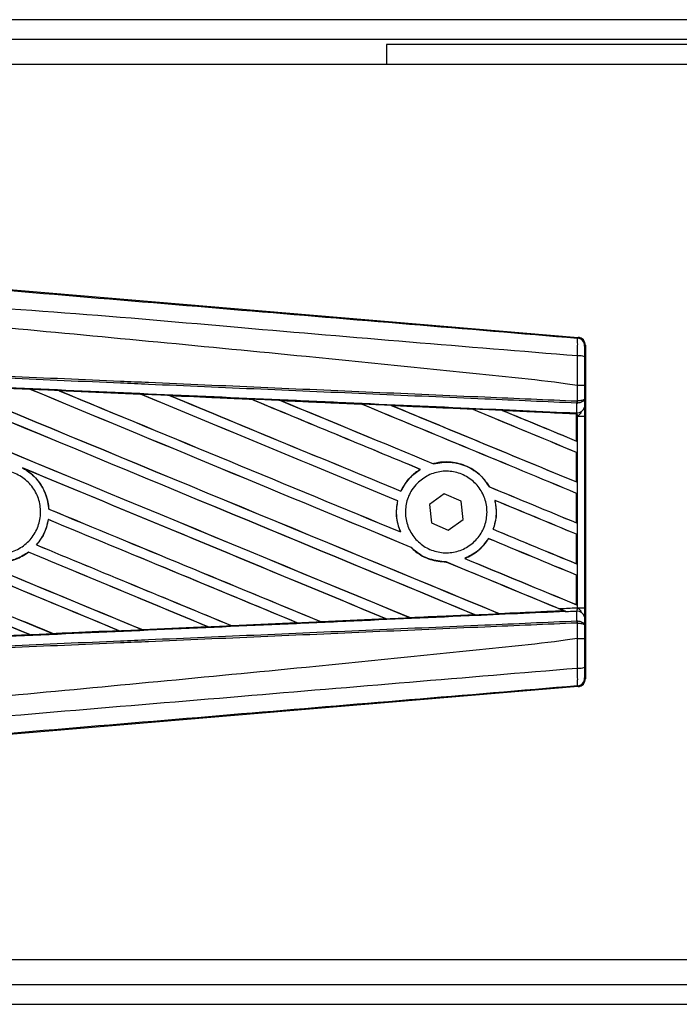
# Model space of a CAD drawing. Header units: millimetres. Extents: x 0 to 420, y 0 to 297.
# Tile 9 of 28: x 63.36 to 68.39, y 246.45 to 253.96. Entities that reach past the tile are written whole.
import ezdxf

# ---------------------------------------------------------------- set-up
doc = ezdxf.new("R2010")
doc.units = ezdxf.units.MM

msp = doc.modelspace()

# ---------------------------------------------------------------- linework, layer by layer
at = {"color": 7, "linetype": 'Continuous', "lineweight": 25}
for p, q in [((212.4743, 253.95573), (60.85142, 253.95573)), ((211.41836, 253.8041), (61.37528, 253.8041)), ((66.15822, 253.7662), (66.15822, 253.61458)), ((207.1675, 253.7662), (66.15822, 253.7662)), ((80.18333, 253.61458), (60.85142, 253.61458)), ((63.12173, 251.91331), (67.61856, 251.53414)), ((67.61264, 251.5287), (67.61856, 251.53414)), ((67.67411, 251.47371), (67.66819, 251.46826)), ((67.67411, 251.47371), (67.67411, 248.93241)), ((62.81568, 251.16602), (63.43969, 251.13844)), ((63.43969, 251.13844), (63.43987, 251.13835)), ((63.44066, 251.13768), (63.43987, 251.13835)), ((63.65918, 251.12872), (64.28183, 251.10108)), ((63.65948, 251.12861), (63.65918, 251.12872)), ((63.65948, 251.12861), (63.66212, 251.12786)), ((67.61281, 251.16618), (67.61286, 251.16617)), ((67.61281, 251.04933), (67.61281, 251.16618)), ((67.66731, 251.16603), (67.66731, 251.06501)), ((64.28183, 251.10108), (64.28218, 251.10092)), ((64.28296, 251.10026), (64.28218, 251.10092)), ((64.50393, 251.09103), (64.50339, 251.09123)), ((64.50393, 251.09103), (64.50652, 251.0903)), ((65.12474, 251.06328), (64.50393, 251.09103)), ((65.12408, 251.06358), (65.12474, 251.06328)), ((65.12549, 251.06264), (65.12474, 251.06328)), ((65.34921, 251.05322), (65.34825, 251.05358)), ((67.66731, 251.06501), (67.66785, 251.00319)), ((65.34921, 251.05322), (65.35173, 251.0525)), ((65.96827, 251.02481), (65.96754, 251.02543)), ((66.1953, 251.01517), (66.19774, 251.01448)), ((66.81128, 250.98678), (66.81058, 250.98738)), ((67.60904, 251.0332), (67.61287, 251.03329)), ((67.60969, 250.9602), (67.60904, 251.0332)), ((67.61042, 251.04933), (67.61281, 251.04933)), ((67.04222, 250.97689), (67.04457, 250.97622)), ((67.60633, 250.95128), (67.04222, 250.97689)), ((67.60606, 250.95075), (67.60633, 250.95128)), ((67.60606, 250.95075), (67.60606, 250.74416)), ((67.60639, 250.95249), (67.60633, 250.95128)), ((67.60639, 250.93338), (67.60639, 250.95249)), ((67.60639, 250.74367), (67.60639, 250.93338)), ((67.61362, 250.93306), (67.60639, 250.93338)), ((67.60647, 250.95796), (67.60649, 250.96034)), ((67.60649, 250.96034), (67.60969, 250.9602)), ((67.61362, 249.47306), (67.61362, 250.93306)), ((67.61362, 250.93306), (67.66811, 250.93306)), ((67.66811, 250.93306), (67.66811, 249.47306)), ((67.60606, 250.74416), (67.60639, 250.74367)), ((67.60639, 250.65708), (67.60606, 250.65685)), ((67.60606, 250.65685), (67.60606, 250.43234)), ((67.60639, 250.43185), (67.60639, 250.65708)), ((63.38132, 250.539), (63.38956, 250.53522)), ((66.5157, 250.57085), (66.51522, 250.5714)), ((66.41414, 250.52797), (66.41525, 250.52787)), ((66.94348, 250.39437), (66.94274, 250.39431)), ((67.60606, 250.43234), (67.60639, 250.43185)), ((66.26762, 250.36159), (66.26715, 250.36214)), ((66.59757, 250.34226), (66.48477, 250.25922)), ((66.72588, 250.2861), (66.59757, 250.34226)), ((67.60639, 250.34526), (67.60606, 250.34503)), ((67.60606, 250.34503), (67.60606, 250.12053)), ((67.60639, 250.12003), (67.60639, 250.34526)), ((66.24187, 250.28764), (66.24257, 250.28771)), ((66.48477, 250.25922), (66.50029, 250.12002)), ((66.7414, 250.1469), (66.72588, 250.2861)), ((66.98377, 250.29191), (66.98462, 250.29119)), ((63.58273, 250.22526), (63.58207, 250.22517)), ((63.57834, 250.1455), (63.57891, 250.14491)), ((66.50029, 250.12002), (66.6286, 250.06386)), ((66.6286, 250.06386), (66.7414, 250.1469)), ((67.60606, 250.12053), (67.60639, 250.12003)), ((66.26475, 250.05096), (66.26368, 250.05176)), ((66.97136, 250.07103), (66.97063, 250.07097)), ((67.60639, 250.03344), (67.60606, 250.03321)), ((67.60606, 250.03321), (67.60606, 249.80871)), ((67.60639, 249.80821), (67.60639, 250.03344)), ((63.48924, 249.95213), (63.48837, 249.95213)), ((66.34413, 249.93338), (66.34512, 249.93333)), ((66.93563, 250.00007), (66.93607, 249.99952)), ((63.42749, 249.89622), (63.42789, 249.8957)), ((66.61228, 249.82246), (66.61302, 249.82179)), ((66.75461, 249.8488), (66.75329, 249.84899)), ((67.60606, 249.80871), (67.60639, 249.80821)), ((67.60639, 249.72162), (67.60606, 249.7214)), ((67.60606, 249.7214), (67.60606, 249.49689)), ((67.60639, 249.49639), (67.60639, 249.72162)), ((67.60606, 249.49689), (67.60639, 249.49639)), ((66.8294, 249.42016), (66.8313, 249.41968)), ((67.01728, 249.4281), (67.01671, 249.42864)), ((67.01728, 249.4281), (67.50846, 249.45039)), ((67.50663, 249.45086), (67.50846, 249.45039)), ((67.5282, 249.44237), (67.52329, 249.44438)), ((67.60904, 249.37292), (67.60969, 249.44592)), ((67.61362, 249.47306), (67.66811, 249.47306)), ((67.66785, 249.40293), (67.66731, 249.34111)), ((64.2967, 249.30585), (64.79728, 249.32819)), ((64.79781, 249.328), (64.29698, 249.30571)), ((64.79522, 249.32871), (64.79728, 249.32819)), ((64.79728, 249.32819), (64.79781, 249.328)), ((64.97703, 249.33623), (64.97642, 249.33682)), ((64.97751, 249.33601), (64.97703, 249.33623)), ((65.47654, 249.35827), (64.97751, 249.33601)), ((65.4737, 249.35909), (65.47571, 249.35858)), ((65.47571, 249.35858), (65.47654, 249.35827)), ((65.65724, 249.36673), (65.65664, 249.3673)), ((65.65801, 249.36638), (65.65724, 249.36673)), ((66.15497, 249.3886), (65.65801, 249.36638)), ((66.15176, 249.38957), (66.15372, 249.38908)), ((66.33732, 249.39736), (66.33674, 249.39791)), ((67.60904, 249.37292), (67.61287, 249.37283)), ((67.61281, 249.35679), (67.61042, 249.3568)), ((67.61281, 249.23995), (67.61281, 249.35679)), ((67.66731, 249.34111), (67.66731, 249.24009)), ((63.43935, 249.26767), (62.93573, 249.2454)), ((63.43701, 249.26828), (63.43914, 249.26774)), ((63.43914, 249.26774), (63.43935, 249.26767)), ((63.61623, 249.27559), (63.6156, 249.2762)), ((63.61623, 249.27559), (64.11842, 249.29791)), ((63.6164, 249.27551), (63.61623, 249.27559)), ((64.11632, 249.29844), (64.11842, 249.29791)), ((64.11842, 249.29791), (64.11876, 249.29779)), ((64.2967, 249.30585), (64.29607, 249.30645)), ((64.29698, 249.30571), (64.2967, 249.30585)), ((67.61286, 249.23995), (67.61281, 249.23995)), ((67.61856, 248.87198), (67.61264, 248.87743)), ((67.66819, 248.93786), (67.67411, 248.93241)), ((67.61856, 248.87198), (63.12173, 248.49281)), ((60.85142, 246.79155), (80.18333, 246.79155)), ((61.37528, 246.60202), (84.16343, 246.60202)), ((60.85142, 246.45039), (84.17446, 246.45039))]:
    msp.add_line(p, q, dxfattribs=at)
for centre, radius, start, end in [((67.60754, 251.46826), 0.06065, 0.004605, 85.17567), ((67.62544, 251.25208), 0.141, 72.682423, 94.906811), ((67.44117, 251.05566), 0.16937, 352.381461, 357.856759), ((67.61513, 251.01368), 0.05375, 264.186936, 348.746154), ((67.44501, 251.0407), 0.16802, 357.472223, 2.944029), ((67.61513, 249.39244), 0.05375, 11.253846, 95.813064), ((67.44117, 249.35046), 0.16937, 2.143241, 7.618539), ((67.44501, 249.36542), 0.16802, 357.055971, 2.527777), ((67.62544, 249.15405), 0.141, 265.093189, 287.317577), ((67.60754, 248.93786), 0.06065, 274.82433, 359.995395)]:
    msp.add_arc(centre, radius, start, end, dxfattribs=at)
for centre, major_axis, ratio, start_param, end_param in [((67.61346, 251.4737), (0.04465, 0.04105), 0.9999298, 5.5398822, 7.0264884), ((61.00977, 252.21627), (65.03065, -26.93863), 0.0080625, 4.73054, 4.7977625), ((61.00977, 252.21627), (64.99275, -26.92293), 0.0080625, 4.7305916, 4.797783), ((61.00977, 251.21928), (65.03065, -26.93863), 0.0080625, 1.4844685, 1.5497155), ((61.00977, 251.21928), (64.99275, -26.92293), 0.0080625, 1.4844738, 1.5496877), ((61.00977, 252.52809), (65.03065, -26.93863), 0.0080625, 4.7435023, 4.8082676), ((61.00977, 252.52809), (64.99275, -26.92293), 0.0080625, 4.7435622, 4.8082852), ((61.00977, 250.10907), (64.99309, -2.83852), 0.0174384, 1.534147, 1.5437245), ((61.00977, 251.5311), (65.03065, -26.93863), 0.0080625, 1.4920007, 1.5367618), ((61.00977, 251.5311), (64.99275, -26.92293), 0.0080625, 1.491968, 1.5367252), ((61.00977, 252.83991), (65.03065, -26.93863), 0.0080625, 4.7564808, 4.7966243), ((61.00977, 252.83991), (64.99275, -26.92293), 0.0080625, 4.7565498, 4.7966551), ((61.00977, 250.10907), (64.99309, -2.83852), 0.0174384, 1.5211746, 1.5307369), ((61.00977, 251.84292), (65.03065, -26.93863), 0.0080625, 1.4935829, 1.5237995), ((61.00977, 251.84292), (64.99275, -26.92293), 0.0080625, 1.4935466, 1.5237528), ((61.00977, 253.15173), (65.03065, -26.93863), 0.0080625, 4.7694771, 4.7966686), ((61.00977, 253.15173), (64.99275, -26.92293), 0.0080625, 4.7695567, 4.7967086), ((61.00977, 250.10907), (64.99309, -2.83852), 0.0174384, 1.50819, 1.5177301), ((61.00977, 252.15474), (65.03065, -26.93863), 0.0080625, 1.4909186, 1.510827), ((61.00977, 252.15474), (64.99275, -26.92293), 0.0080625, 1.490887, 1.5107682), ((61.00977, 253.46355), (65.03065, -26.93863), 0.0080625, 4.7824925, 4.8004965), ((61.00977, 253.46355), (64.99275, -26.92293), 0.0080625, 4.7825851, 4.8005386), ((61.00977, 250.10907), (64.99309, -2.83852), 0.0174384, 1.495191, 1.5047017), ((61.00977, 252.46656), (65.03065, -26.93863), 0.0080625, 1.4725233, 1.4978432), ((61.00977, 252.46656), (64.99275, -26.92293), 0.0080625, 1.472469, 1.4977693), ((61.00977, 253.77537), (65.03065, -26.93863), 0.0080625, 4.7955283, 4.8173417), ((61.00977, 253.77537), (64.99275, -26.92293), 0.0080625, 4.7956373, 4.817396), ((61.00977, 250.10907), (64.99309, -2.83852), 0.0174384, 1.4821755, 1.4916495), ((61.00977, 252.77838), (65.03065, -26.93863), 0.0080625, 1.4725233, 1.4848473), ((61.00977, 252.77838), (64.99275, -26.92293), 0.0080625, 1.472469, 1.4847537), ((61.00977, 254.08718), (65.03065, -26.93863), 0.0080625, 4.8085854, 4.8173417), ((61.00977, 254.08718), (64.99275, -26.92293), 0.0080625, 4.8087157, 4.817396), ((61.00977, 250.10907), (64.99309, -2.83852), 0.0174384, 1.4698908, 1.478571), ((61.00977, 251.28081), (64.99275, -26.92293), 0.0080625, 4.7157288, 4.7663143), ((61.00977, 251.28081), (65.03065, -26.93863), 0.0080625, 4.7157288, 4.7662988), ((61.00977, 250.90746), (65.03065, -26.93863), 0.0080625, 1.4949342, 1.5376601), ((61.00977, 250.90746), (64.99275, -26.92293), 0.0080625, 1.4949375, 1.5375119), ((61.00977, 249.972), (65.03065, -26.93863), 0.0080625, 1.5263102, 1.5671512), ((61.00977, 249.972), (64.99275, -26.92293), 0.0080625, 1.5263198, 1.5671374), ((61.00977, 253.46355), (65.03065, -26.93863), 0.0080625, 4.8070888, 4.8173417), ((61.00977, 253.46355), (64.99275, -26.92293), 0.0080625, 4.8071536, 4.817396), ((61.00977, 252.15474), (65.03065, -26.93863), 0.0080625, 1.4725233, 1.4821426), ((61.00977, 252.15474), (64.99275, -26.92293), 0.0080625, 1.472469, 1.4820756), ((61.00977, 250.96899), (65.03065, -26.93863), 0.0080625, 4.7227138, 4.7558224), ((61.00977, 250.96899), (64.99275, -26.92293), 0.0080625, 4.7227276, 4.7558335), ((61.00977, 251.90445), (65.03065, -26.93863), 0.0080625, 4.7552941, 4.7872672), ((61.00977, 251.90445), (64.99275, -26.92293), 0.0080625, 4.7553273, 4.7872878), ((61.00977, 249.66018), (65.03065, -26.93863), 0.0080625, 1.5367672, 1.5671512), ((61.00977, 249.66018), (64.99275, -26.92293), 0.0080625, 1.5367814, 1.5671374), ((61.00977, 250.59564), (65.03065, -26.93863), 0.0080625, 1.5053953, 1.5346283), ((61.00977, 250.59564), (64.99275, -26.92293), 0.0080625, 1.505399, 1.5345964), ((61.00977, 253.15173), (65.03065, -26.93863), 0.0080625, 4.8075194, 4.8173417), ((61.00977, 253.15173), (64.99275, -26.92293), 0.0080625, 4.8075844, 4.817396), ((61.00977, 251.59263), (65.03065, -26.93863), 0.0080625, 4.7538521, 4.7767798), ((61.00977, 251.59263), (64.99275, -26.92293), 0.0080625, 4.7538879, 4.7767986), ((61.00977, 251.84292), (65.03065, -26.93863), 0.0080625, 1.4725233, 1.482886), ((61.00977, 251.84292), (64.99275, -26.92293), 0.0080625, 1.472469, 1.4828257), ((61.00977, 250.28382), (65.03065, -26.93863), 0.0080625, 1.5158534, 1.5369497), ((61.00977, 250.28382), (64.99275, -26.92293), 0.0080625, 1.5158593, 1.5369218), ((61.00977, 251.5311), (65.03065, -26.93863), 0.0080625, 1.4746438, 1.4878779), ((61.00977, 251.5311), (64.99275, -26.92293), 0.0080625, 1.4740067, 1.4878161), ((61.00977, 252.83991), (65.03065, -26.93863), 0.0080625, 4.8041637, 4.8173417), ((61.00977, 252.83991), (64.99275, -26.92293), 0.0080625, 4.8042359, 4.817396), ((61.00977, 250.29705), (64.99309, 2.83852), 0.0174384, 4.7936815, 4.8012897), ((61.00977, 250.29705), (64.99309, 2.83852), 0.0174384, 4.8041838, 4.8117568), ((61.00977, 251.5311), (65.03065, -26.93863), 0.0080625, 1.4739962, 1.4746438), ((61.00977, 250.29705), (64.99309, 2.83852), 0.0174384, 4.7622128, 4.7699042), ((61.00977, 250.29705), (64.99309, 2.83852), 0.0174384, 4.7726972, 4.7803646), ((61.00977, 250.29705), (64.99309, 2.83852), 0.0174384, 4.7831864, 4.790826), ((61.00977, 250.29705), (64.99309, 2.83852), 0.0174384, 4.7412538, 4.7489822), ((61.00977, 250.29705), (64.99309, 2.83852), 0.0174384, 4.7517321, 4.7594438), ((67.61346, 248.93242), (0.04465, -0.04105), 0.9999298, 5.5398822, 7.0264884)]:
    msp.add_ellipse(centre, major_axis=major_axis, ratio=ratio, start_param=start_param, end_param=end_param, dxfattribs=at)
for points, knots in [([(61.02219, 252.08145), (61.47025, 252.04369), (62.36638, 251.96818), (63.71016, 251.85526), (65.46063, 251.70843), (66.75989, 251.59992), (67.61264, 251.5287)], [0, 0, 0, 0, 0.2036202, 0.4072406, 0.6109477, 1, 1, 1, 1]), ([(67.61338, 251.39256), (66.75967, 251.46233), (65.45851, 251.56867), (63.70521, 251.72693), (62.35779, 251.80477), (61.46092, 251.96897), (61.01087, 251.94633), (61.01087, 251.94633)], [0, 0, 0, 0, 0.3887669, 0.5925279, 0.7962893, 0.9999993, 1, 1, 1, 1]), ([(67.61281, 251.16618), (67.58734, 251.17027), (67.43018, 251.1955), (66.74059, 251.2657), (65.32375, 251.41199), (63.27958, 251.60452), (61.76668, 251.74445), (61.00977, 251.81446)], [0, 0, 0, 0, 0.0117013, 0.0722088, 0.3141935, 0.6568871, 1, 1, 1, 1]), ([(67.61338, 251.39256), (67.61381, 251.40922), (67.61467, 251.44255), (67.61501, 251.48485), (67.61456, 251.5151), (67.6136, 251.52731), (67.61284, 251.52841), (67.61264, 251.5287)], [0, 0, 0, 0, 0.2296881, 0.4595969, 0.6887793, 0.9180889, 1, 1, 1, 1]), ([(67.66819, 251.46826), (67.66816, 251.4681), (67.66804, 251.46749), (67.66784, 251.46024), (67.66762, 251.44213), (67.66746, 251.41673), (67.66743, 251.3967), (67.66741, 251.38668)], [0, 0, 0, 0, 0.0821077, 0.3116546, 0.5407071, 0.7703697, 1, 1, 1, 1]), ([(67.61286, 251.16617), (67.6129, 251.18612), (67.61306, 251.2617), (67.61324, 251.33707), (67.61338, 251.39256)], [0, 0, 0, 0, 0.2638842, 1, 1, 1, 1]), ([(67.66741, 251.38668), (67.66737, 251.33257), (67.66732, 251.25911), (67.66731, 251.18544), (67.66731, 251.16603)], [0, 0, 0, 0, 0.7365741, 1, 1, 1, 1]), ([(67.60904, 251.0332), (67.37486, 251.04342), (66.85655, 251.06603), (66.0528, 251.10108), (65.19797, 251.13837), (64.55617, 251.16636), (63.91433, 251.19435), (63.27251, 251.22235), (62.23294, 251.26769), (61.47846, 251.30059), (61.00948, 251.32105)], [0, 0, 0, 0, 0.1067875, 0.2363437, 0.3660007, 0.4956801, 0.5280685, 0.6576247, 0.7871808, 1, 1, 1, 1]), ([(61.01018, 251.33713), (61.47921, 251.31668), (62.23377, 251.28378), (63.27344, 251.23844), (63.91533, 251.21045), (64.55724, 251.18246), (65.19911, 251.15447), (66.05402, 251.11719), (66.85785, 251.08214), (67.37621, 251.05954), (67.61042, 251.04933)], [0, 0, 0, 0, 0.2128192, 0.3423754, 0.4719316, 0.50432, 0.6339994, 0.7636564, 0.8932125, 1, 1, 1, 1]), ([(61.00647, 251.25205), (61.09036, 251.24839), (61.50983, 251.23007), (62.26485, 251.19695), (63.27121, 251.15253), (64.27701, 251.10786), (65.11449, 251.07044), (65.95127, 251.03287), (66.72647, 250.99791), (67.33341, 250.97036), (67.60647, 250.95796)], [0, 0, 0, 0, 0.0380636, 0.1903223, 0.342581, 0.4948397, 0.6470984, 0.723226, 0.8754847, 1, 1, 1, 1]), ([(63.43987, 251.13835), (63.38334, 251.14086), (63.17536, 251.15008), (62.96732, 251.15927), (62.81584, 251.16596)], [0, 0, 0, 0, 0.2718129, 1, 1, 1, 1]), ([(63.65918, 251.12872), (63.64785, 251.12922), (63.59116, 251.13173), (63.518, 251.13497), (63.45617, 251.13771), (63.43969, 251.13844)], [0, 0, 0, 0, 0.1549567, 0.7747838, 1, 1, 1, 1]), ([(64.28218, 251.10092), (64.28005, 251.10101), (64.07253, 251.11026), (63.86493, 251.11948), (63.65948, 251.12861)], [0, 0, 0, 0, 0.0102907, 1, 1, 1, 1]), ([(67.66731, 251.16603), (67.66722, 251.16604), (67.66686, 251.16606), (67.66218, 251.1661), (67.65001, 251.16613), (67.63301, 251.16616), (67.61958, 251.16617), (67.61286, 251.16617)], [0, 0, 0, 0, 0.0716067, 0.3068114, 0.5378745, 0.7689372, 1, 1, 1, 1]), ([(64.50339, 251.09123), (64.49206, 251.09174), (64.43539, 251.09426), (64.36154, 251.09754), (64.29902, 251.10032), (64.28183, 251.10108)], [0, 0, 0, 0, 0.1534731, 0.767366, 1, 1, 1, 1]), ([(64.50339, 251.09123), (64.62597, 251.08578), (64.79636, 251.07819), (65.00323, 251.06897), (65.08755, 251.06521), (65.12408, 251.06358)], [0, 0, 0, 0, 0.5923667, 0.823393, 1, 1, 1, 1]), ([(65.34825, 251.05358), (65.33693, 251.05408), (65.28028, 251.05661), (65.20556, 251.05995), (65.14216, 251.06278), (65.12408, 251.06358)], [0, 0, 0, 0, 0.1516201, 0.7581009, 1, 1, 1, 1]), ([(65.34825, 251.05358), (65.39161, 251.05164), (65.49057, 251.04723), (65.6473, 251.04022), (65.80998, 251.03295), (65.91706, 251.02816), (65.96636, 251.02596)], [0, 0, 0, 0, 0.2103832, 0.4801439, 0.7606264, 1, 1, 1, 1]), ([(67.66731, 251.06501), (67.66731, 251.06497), (67.66727, 251.06408), (67.66628, 251.06144), (67.66063, 251.05732), (67.64825, 251.05328), (67.63194, 251.05036), (67.61922, 251.04967), (67.61281, 251.04933)], [0, 0, 0, 0, 0.0053156, 0.1176999, 0.3508535, 0.5700679, 0.7835799, 1, 1, 1, 1]), ([(67.66731, 251.06501), (67.66731, 251.06493), (67.66727, 251.06313), (67.66629, 251.05779), (67.66066, 251.04945), (67.64829, 251.04128), (67.632, 251.03537), (67.61928, 251.03398), (67.61287, 251.03329)], [0, 0, 0, 0, 0.0053156, 0.1176999, 0.3508535, 0.5700679, 0.7835799, 1, 1, 1, 1]), ([(65.96754, 251.02543), (65.90583, 251.02821), (65.69978, 251.03748), (65.49362, 251.04674), (65.34921, 251.05322)], [0, 0, 0, 0, 0.2994906, 1, 1, 1, 1]), ([(66.1937, 251.01579), (66.18238, 251.01629), (66.12577, 251.01883), (66.04999, 251.02222), (65.98553, 251.0251), (65.96636, 251.02596)], [0, 0, 0, 0, 0.1494253, 0.747127, 1, 1, 1, 1]), ([(65.96636, 251.02596), (65.96679, 251.02577), (65.9674, 251.02551), (65.9675, 251.02545), (65.96754, 251.02543)], [0, 0, 0, 0, 0.6976298, 1, 1, 1, 1]), ([(66.1937, 251.01579), (66.25646, 251.01298), (66.38719, 251.00713), (66.58885, 250.9981), (66.73104, 250.99173), (66.80529, 250.9884), (66.8086, 250.98825)], [0, 0, 0, 0, 0.30606792, 0.63761228, 0.98382871, 1, 1, 1, 1]), ([(66.1953, 251.01517), (66.1951, 251.01525), (66.19479, 251.01536), (66.19397, 251.01568), (66.1937, 251.01579)], [0, 0, 0, 0, 0.6753525, 1, 1, 1, 1]), ([(66.81058, 250.98738), (66.80218, 250.98776), (66.59717, 250.99704), (66.39204, 251.00629), (66.1953, 251.01517)], [0, 0, 0, 0, 0.040966, 1, 1, 1, 1]), ([(67.03965, 250.9779), (67.02834, 250.9784), (66.97177, 250.98094), (66.89476, 250.98439), (66.82905, 250.98733), (66.8086, 250.98825)], [0, 0, 0, 0, 0.14692111, 0.73460584, 1, 1, 1, 1]), ([(66.8086, 250.98825), (66.8092, 250.98799), (66.81025, 250.98754), (66.81048, 250.98743), (66.81058, 250.98738)], [0, 0, 0, 0, 0.5692261, 1, 1, 1, 1]), ([(67.66785, 251.00319), (67.66792, 250.99304), (67.66806, 250.97412), (67.66811, 250.94793), (67.66811, 250.93494), (67.66811, 250.93306)], [0, 0, 0, 0, 0.4975078, 0.9271867, 1, 1, 1, 1]), ([(67.03965, 250.9779), (67.11116, 250.97469), (67.26421, 250.96783), (67.4531, 250.95936), (67.57048, 250.9541), (67.60639, 250.95249)], [0, 0, 0, 0, 0.3784171, 0.8098591, 1, 1, 1, 1]), ([(67.04222, 250.97689), (67.04197, 250.97698), (67.04152, 250.97715), (67.04023, 250.97766), (67.03965, 250.9779)], [0, 0, 0, 0, 0.5548092, 1, 1, 1, 1]), ([(67.60639, 250.93338), (67.6064, 250.93836), (67.6064, 250.9476), (67.60645, 250.95622), (67.60648, 250.9598), (67.60649, 250.96034)], [0, 0, 0, 0, 0.4979723, 0.9247743, 1, 1, 1, 1]), ([(67.60647, 250.95796), (67.60645, 250.95635), (67.60643, 250.95408), (67.6064, 250.95285), (67.60639, 250.95249)], [0, 0, 0, 0, 0.7081808, 1, 1, 1, 1]), ([(67.61362, 250.93306), (67.61357, 250.93379), (67.6132, 250.93883), (67.6121, 250.94901), (67.61053, 250.95628), (67.60969, 250.9602)], [0, 0, 0, 0, 0.0718682, 0.4987863, 1, 1, 1, 1]), ([(67.61362, 250.93306), (67.61373, 250.93315), (67.61822, 250.93673), (67.6294, 250.94576), (67.639, 250.95627), (67.64481, 250.96264)], [0, 0, 0, 0, 0.0099417, 0.4001815, 1, 1, 1, 1]), ([(63.38132, 250.539), (63.40355, 250.52532), (63.46223, 250.4892), (63.53483, 250.40141), (63.57413, 250.3035), (63.58025, 250.24309), (63.58207, 250.22517)], [0, 0, 0, 0, 0.2012869, 0.5312186, 0.8609815, 1, 1, 1, 1]), ([(63.58273, 250.22526), (63.5821, 250.23325), (63.57815, 250.28379), (63.55014, 250.37474), (63.48046, 250.47422), (63.4172, 250.51668), (63.38956, 250.53522)], [0, 0, 0, 0, 0.0633447, 0.4007335, 0.7381907, 1, 1, 1, 1]), ([(66.94348, 250.39437), (66.92328, 250.42344), (66.87862, 250.48774), (66.77537, 250.55594), (66.65, 250.59001), (66.56059, 250.58328), (66.51719, 250.57192), (66.51522, 250.5714)], [0, 0, 0, 0, 0.2124905, 0.4699569, 0.7284596, 0.9876644, 1, 1, 1, 1]), ([(66.5157, 250.57085), (66.55816, 250.57781), (66.64325, 250.59177), (66.76996, 250.55726), (66.87557, 250.49019), (66.92154, 250.42457), (66.94274, 250.39431)], [0, 0, 0, 0, 0.25861562, 0.51825473, 0.77786594, 1, 1, 1, 1]), ([(62.97737, 250.42936), (63.0053, 250.45205), (63.06116, 250.49744), (63.16752, 250.52547), (63.2759, 250.51898), (63.37638, 250.47636), (63.45698, 250.40302), (63.50877, 250.3071), (63.52587, 250.19949), (63.50641, 250.09233), (63.45261, 249.99766), (63.37051, 249.9261), (63.26931, 249.88572), (63.16041, 249.88113), (63.05612, 249.91286), (62.96821, 249.97735), (62.90666, 250.06725), (62.87826, 250.17256), (62.88662, 250.28087), (62.92386, 250.36931), (62.9625, 250.41267), (62.97737, 250.42936)], [0, 0, 0, 0, 0.0537008, 0.107401, 0.161118, 0.214849, 0.268575, 0.3222758, 0.3759418, 0.429583, 0.4832243, 0.5368906, 0.5905915, 0.6443177, 0.6980486, 0.7517655, 0.8054595, 0.8591318, 0.9127903, 0.9664454, 1, 1, 1, 1]), ([(66.41414, 250.52797), (66.41056, 250.52572), (66.38412, 250.50909), (66.32691, 250.46161), (66.28573, 250.40238), (66.2675, 250.36292), (66.26715, 250.36214)], [0, 0, 0, 0, 0.0566586, 0.4186058, 0.988574, 1, 1, 1, 1]), ([(66.26762, 250.36159), (66.28876, 250.39887), (66.32632, 250.46512), (66.3882, 250.50878), (66.41525, 250.52787)], [0, 0, 0, 0, 0.5628369, 1, 1, 1, 1]), ([(66.39115, 250.42138), (66.41821, 250.4439), (66.47232, 250.48896), (66.57599, 250.51755), (66.68209, 250.51239), (66.78092, 250.47166), (66.86053, 250.40056), (66.91197, 250.30716), (66.92951, 250.20226), (66.91146, 250.09769), (66.85999, 250.00502), (66.78078, 249.93445), (66.68249, 249.89391), (66.57606, 249.8882), (66.4736, 249.91819), (66.38689, 249.98053), (66.3259, 250.06799), (66.29732, 250.17061), (66.30457, 250.27628), (66.33997, 250.36258), (66.37697, 250.40509), (66.39115, 250.42138)], [0, 0, 0, 0, 0.053804, 0.1076031, 0.1615183, 0.2155014, 0.269422, 0.323168, 0.3767051, 0.4301008, 0.4834934, 0.5370217, 0.5907565, 0.6446694, 0.6986525, 0.7525749, 0.8063418, 0.8599294, 0.9133852, 0.9668046, 1, 1, 1, 1]), ([(66.24187, 250.28764), (66.23899, 250.27221), (66.22828, 250.21496), (66.23367, 250.13257), (66.25609, 250.0722), (66.26368, 250.05176)], [0, 0, 0, 0, 0.1960692, 0.727723, 1, 1, 1, 1]), ([(66.26475, 250.05096), (66.25116, 250.09117), (66.22505, 250.16845), (66.23689, 250.24905), (66.24257, 250.28771)], [0, 0, 0, 0, 0.520389, 1, 1, 1, 1]), ([(66.98377, 250.29191), (66.99013, 250.2499), (67.00148, 250.17502), (66.98004, 250.10271), (66.97063, 250.07097)], [0, 0, 0, 0, 0.5610233, 1, 1, 1, 1]), ([(66.97136, 250.07103), (66.97708, 250.08903), (66.99571, 250.14761), (66.99827, 250.22421), (66.9872, 250.27855), (66.98462, 250.29119)], [0, 0, 0, 0, 0.2539841, 0.8264322, 1, 1, 1, 1]), ([(62.82454, 250.1458), (62.82621, 250.13632), (62.83529, 250.08479), (62.87327, 249.99527), (62.96024, 249.8983), (63.07488, 249.83542), (63.20331, 249.81458), (63.32758, 249.83437), (63.39609, 249.87625), (63.42789, 249.8957)], [0, 0, 0, 0, 0.037003, 0.2010348, 0.3650919, 0.5292097, 0.6934103, 0.8576873, 1, 1, 1, 1]), ([(63.42749, 249.89622), (63.39895, 249.87847), (63.33401, 249.83806), (63.21418, 249.81543), (63.08536, 249.83267), (62.9691, 249.89229), (62.87965, 249.98678), (62.83767, 250.07829), (62.82756, 250.13306), (62.82519, 250.14589)], [0, 0, 0, 0, 0.1286936, 0.2929509, 0.4572451, 0.621517, 0.7857166, 0.9498324, 1, 1, 1, 1]), ([(63.57834, 250.1455), (63.56823, 250.10381), (63.55107, 250.03297), (63.50664, 249.97569), (63.48837, 249.95213)], [0, 0, 0, 0, 0.58867165, 1, 1, 1, 1]), ([(63.48924, 249.95213), (63.50218, 249.96853), (63.54159, 250.01849), (63.56878, 250.08708), (63.57753, 250.13702), (63.57891, 250.14491)], [0, 0, 0, 0, 0.2914904, 0.8881008, 1, 1, 1, 1]), ([(66.34413, 249.93338), (66.3556, 249.92279), (66.39837, 249.88327), (66.48827, 249.83389), (66.57197, 249.82577), (66.61302, 249.82179)], [0, 0, 0, 0, 0.1573825, 0.5868292, 1, 1, 1, 1]), ([(66.61228, 249.82246), (66.5697, 249.82681), (66.4843, 249.83555), (66.39583, 249.88615), (66.35482, 249.9243), (66.34512, 249.93333)], [0, 0, 0, 0, 0.431457, 0.865462, 1, 1, 1, 1]), ([(66.93563, 250.00007), (66.9096, 249.96577), (66.86044, 249.901), (66.78757, 249.86563), (66.75329, 249.84899)], [0, 0, 0, 0, 0.52954166, 1, 1, 1, 1]), ([(66.75461, 249.8488), (66.79043, 249.86648), (66.86283, 249.90222), (66.91149, 249.96686), (66.93607, 249.99952)], [0, 0, 0, 0, 0.49473155, 1, 1, 1, 1]), ([(67.52329, 249.44438), (67.27795, 249.43325), (66.69869, 249.40696), (65.95128, 249.37326), (65.11449, 249.33569), (64.27701, 249.29826), (63.27121, 249.25359), (62.26485, 249.20918), (61.50983, 249.17605), (61.09036, 249.15773), (61.00647, 249.15407)], [0, 0, 0, 0, 0.1133009, 0.26751, 0.3446127, 0.4988218, 0.6530308, 0.8072398, 0.9614489, 1, 1, 1, 1]), ([(66.33732, 249.39736), (66.4867, 249.4041), (66.65139, 249.41154), (66.81599, 249.41899), (66.8313, 249.41968)], [0, 0, 0, 0, 0.9070225, 1, 1, 1, 1]), ([(66.83314, 249.41897), (66.75909, 249.41565), (66.59426, 249.40827), (66.42935, 249.40088), (66.33852, 249.39682)], [0, 0, 0, 0, 0.4492129, 1, 1, 1, 1]), ([(66.8313, 249.41968), (66.83148, 249.41962), (66.83178, 249.41951), (66.83276, 249.41912), (66.83314, 249.41897)], [0, 0, 0, 0, 0.615701, 1, 1, 1, 1]), ([(66.83314, 249.41897), (66.84445, 249.41948), (66.90103, 249.42201), (66.96301, 249.42479), (67.01367, 249.42706), (67.01907, 249.4273)], [0, 0, 0, 0, 0.1825482, 0.9127414, 1, 1, 1, 1]), ([(67.01907, 249.4273), (67.01851, 249.42755), (67.01753, 249.42797), (67.01735, 249.42806), (67.01728, 249.4281)], [0, 0, 0, 0, 0.57698731, 1, 1, 1, 1]), ([(67.51109, 249.44936), (67.4524, 249.44673), (67.28844, 249.43938), (67.1244, 249.43203), (67.01907, 249.4273)], [0, 0, 0, 0, 0.3579755, 1, 1, 1, 1]), ([(67.46919, 249.46676), (67.50899, 249.46849), (67.55713, 249.4706), (67.60527, 249.47269), (67.61362, 249.47306)], [0, 0, 0, 0, 0.8265638, 1, 1, 1, 1]), ([(67.5282, 249.44237), (67.51528, 249.44769), (67.49573, 249.45575), (67.47591, 249.46397), (67.46919, 249.46676)], [0, 0, 0, 0, 0.6608732, 1, 1, 1, 1]), ([(67.50846, 249.45039), (67.50866, 249.45032), (67.50905, 249.45018), (67.51043, 249.44963), (67.51109, 249.44936)], [0, 0, 0, 0, 0.5174533, 1, 1, 1, 1]), ([(67.51109, 249.44936), (67.51316, 249.44852), (67.51681, 249.44704), (67.52133, 249.44519), (67.52329, 249.44438)], [0, 0, 0, 0, 0.5670555, 1, 1, 1, 1]), ([(67.60969, 249.44592), (67.60341, 249.44565), (67.57625, 249.44446), (67.54909, 249.44328), (67.5282, 249.44237)], [0, 0, 0, 0, 0.231001, 1, 1, 1, 1]), ([(67.60969, 249.44592), (67.60982, 249.44647), (67.6107, 249.45007), (67.61216, 249.45803), (67.6132, 249.46726), (67.61356, 249.47226), (67.61362, 249.47306)], [0, 0, 0, 0, 0.0771068, 0.5053181, 0.9215233, 1, 1, 1, 1]), ([(67.64481, 249.44348), (67.639, 249.44985), (67.6294, 249.46036), (67.61822, 249.46939), (67.61373, 249.47297), (67.61362, 249.47306)], [0, 0, 0, 0, 0.5998185, 0.9900583, 1, 1, 1, 1]), ([(67.66811, 249.47306), (67.6681, 249.46012), (67.66807, 249.43609), (67.66794, 249.41367), (67.66787, 249.40435), (67.66785, 249.40293)], [0, 0, 0, 0, 0.4977123, 0.9237782, 1, 1, 1, 1]), ([(61.00948, 249.08507), (61.47846, 249.10553), (62.23294, 249.13843), (63.27251, 249.18378), (63.91433, 249.21177), (64.55617, 249.23976), (65.19797, 249.26776), (66.0528, 249.30504), (66.85655, 249.3401), (67.37486, 249.3627), (67.60904, 249.37292)], [0, 0, 0, 0, 0.2128192, 0.3423754, 0.4719315, 0.5043199, 0.6339993, 0.7636563, 0.8932125, 1, 1, 1, 1]), ([(67.61042, 249.3568), (67.37621, 249.34658), (66.85785, 249.32398), (66.05402, 249.28893), (65.19911, 249.25165), (64.55724, 249.22366), (63.91533, 249.19567), (63.27344, 249.16768), (62.23377, 249.12234), (61.47921, 249.08944), (61.01018, 249.06899)], [0, 0, 0, 0, 0.1067875, 0.2363437, 0.3660006, 0.49568, 0.5280684, 0.6576246, 0.7871807, 1, 1, 1, 1]), ([(64.79781, 249.328), (64.80914, 249.3285), (64.86778, 249.33111), (64.92768, 249.33378), (64.97624, 249.33595), (64.97751, 249.33601)], [0, 0, 0, 0, 0.1891642, 0.9787735, 1, 1, 1, 1]), ([(64.97703, 249.33623), (65.07818, 249.34076), (65.24444, 249.3482), (65.41063, 249.35566), (65.47571, 249.35858)], [0, 0, 0, 0, 0.60839948, 1, 1, 1, 1]), ([(65.47654, 249.35827), (65.48787, 249.35878), (65.54836, 249.36148), (65.60885, 249.36418), (65.65801, 249.36638)], [0, 0, 0, 0, 0.1872412, 1, 1, 1, 1]), ([(65.65724, 249.36673), (65.69896, 249.36861), (65.8645, 249.37605), (66.02996, 249.3835), (66.15372, 249.38908)], [0, 0, 0, 0, 0.2520371, 1, 1, 1, 1]), ([(66.15372, 249.38908), (66.15389, 249.38902), (66.15412, 249.38894), (66.1548, 249.38867), (66.15497, 249.3886)], [0, 0, 0, 0, 0.748666, 1, 1, 1, 1]), ([(66.15497, 249.3886), (66.16629, 249.38911), (66.22748, 249.39185), (66.28866, 249.39459), (66.33852, 249.39682)], [0, 0, 0, 0, 0.18503, 1, 1, 1, 1]), ([(66.33852, 249.39682), (66.33808, 249.39701), (66.33744, 249.39729), (66.33735, 249.39734), (66.33732, 249.39736)], [0, 0, 0, 0, 0.6973497, 1, 1, 1, 1]), ([(67.61281, 249.35679), (67.61922, 249.35645), (67.63194, 249.35577), (67.64825, 249.35284), (67.66063, 249.3488), (67.66628, 249.34468), (67.66727, 249.34204), (67.66731, 249.34115), (67.66731, 249.34111)], [0, 0, 0, 0, 0.2164201, 0.4299321, 0.6491465, 0.8823001, 0.9946844, 1, 1, 1, 1]), ([(67.61287, 249.37283), (67.61928, 249.37214), (67.632, 249.37076), (67.64829, 249.36484), (67.66066, 249.35667), (67.66629, 249.34834), (67.66727, 249.34299), (67.66731, 249.34119), (67.66731, 249.34111)], [0, 0, 0, 0, 0.2164201, 0.4299321, 0.6491465, 0.8823001, 0.9946844, 1, 1, 1, 1]), ([(62.93564, 249.24545), (63.04719, 249.25039), (63.21504, 249.25781), (63.38285, 249.26524), (63.43914, 249.26774)], [0, 0, 0, 0, 0.6645692, 1, 1, 1, 1]), ([(63.43935, 249.26767), (63.45068, 249.26817), (63.5097, 249.27078), (63.56872, 249.2734), (63.6164, 249.27551)], [0, 0, 0, 0, 0.1920833, 1, 1, 1, 1]), ([(64.11876, 249.29779), (63.98182, 249.29171), (63.81438, 249.28428), (63.6469, 249.27686), (63.6164, 249.27551)], [0, 0, 0, 0, 0.8178524, 1, 1, 1, 1]), ([(64.11876, 249.29779), (64.13009, 249.2983), (64.1895, 249.30094), (64.24891, 249.30358), (64.29698, 249.30571)], [0, 0, 0, 0, 0.1907829, 1, 1, 1, 1]), ([(67.61281, 249.23995), (67.58734, 249.23586), (67.43018, 249.21063), (66.74059, 249.14042), (65.32375, 248.99413), (63.27958, 248.8016), (61.76668, 248.66167), (61.00977, 248.59166)], [0, 0, 0, 0, 0.0117013, 0.0722088, 0.3141935, 0.6568871, 1, 1, 1, 1]), ([(67.61286, 249.23995), (67.61958, 249.23995), (67.63301, 249.23996), (67.65001, 249.23999), (67.66218, 249.24003), (67.66686, 249.24006), (67.66722, 249.24008), (67.66731, 249.24009)], [0, 0, 0, 0, 0.23106275, 0.46212549, 0.69318856, 0.92839331, 1, 1, 1, 1]), ([(67.61338, 249.01357), (67.61324, 249.06905), (67.61306, 249.14442), (67.6129, 249.22), (67.61286, 249.23995)], [0, 0, 0, 0, 0.7361158, 1, 1, 1, 1]), ([(67.66731, 249.24009), (67.66731, 249.22068), (67.66732, 249.14701), (67.66737, 249.07355), (67.66741, 249.01944)], [0, 0, 0, 0, 0.2634259, 1, 1, 1, 1]), ([(61.01087, 248.45979), (61.01087, 248.45979), (61.45996, 248.49743), (62.35823, 248.57343), (63.7051, 248.68649), (65.45857, 248.83361), (66.75969, 248.94227), (67.61338, 249.01357)], [0, 0, 0, 0, 0.0000007, 0.2037107, 0.4074721, 0.6112331, 1, 1, 1, 1]), ([(67.61264, 248.87743), (67.61317, 248.87929), (67.61425, 248.88302), (67.61495, 248.90959), (67.61486, 248.94825), (67.61417, 248.98562), (67.61354, 249.00792), (67.61338, 249.01357)], [0, 0, 0, 0, 0.2310896, 0.4626691, 0.6930315, 0.9222733, 1, 1, 1, 1]), ([(67.66741, 249.01944), (67.66741, 249.01604), (67.66743, 249.00264), (67.66751, 248.98019), (67.66769, 248.95699), (67.66792, 248.9411), (67.6681, 248.93894), (67.66819, 248.93786)], [0, 0, 0, 0, 0.077747, 0.3068364, 0.5369565, 0.7685092, 1, 1, 1, 1]), ([(67.61264, 248.87743), (66.75989, 248.8062), (65.46082, 248.69771), (63.71036, 248.55088), (62.36658, 248.43796), (61.47026, 248.36243), (61.02219, 248.32467)], [0, 0, 0, 0, 0.3890527, 0.5926729, 0.7963808, 1, 1, 1, 1])]:
    msp.add_open_spline(points, degree=3, knots=knots, dxfattribs=at)

doc.saveas('drawing.dxf')
